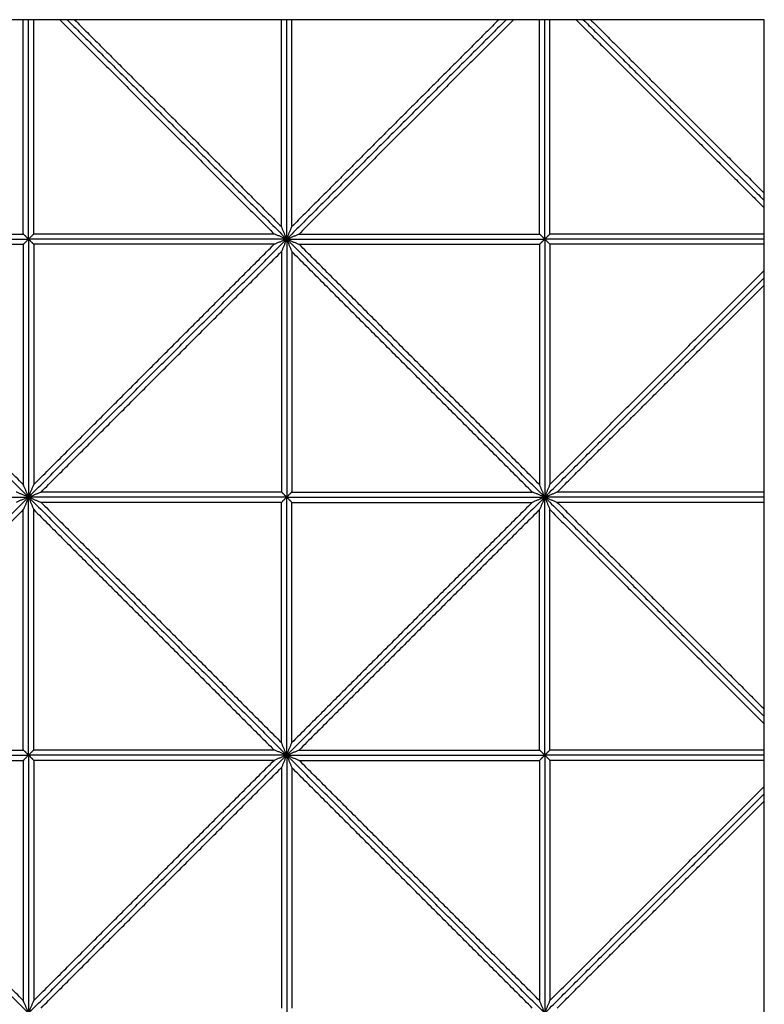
# Model space of a CAD drawing. Header units: millimetres. Extents: x 3058.1 to 3069.1, y 1872.4 to 1877.2.
# Tile 14 of 25: x 3063.8 to 3064.6, y 1873.2 to 1874.4. Entities that reach past the tile are written whole.
import ezdxf

# ---------------------------------------------------------------- set-up
doc = ezdxf.new("R2010")
doc.units = ezdxf.units.MM
doc.layers.add('Make2D', color=7, linetype='Continuous', true_color=0x000000)
doc.layers.add('Make2D$Visible$Curves', color=7, linetype='Continuous', true_color=0x000000)

# ---------------------------------------------------------------- blocks, each defined once
blk = doc.blocks.new('Akebia3')
at = {"layer": 'Make2D'}
blk.add_lwpolyline([(3062.6327, 1872.3627), (3064.6431, 1872.3627), (3064.6431, 1874.3731), (3062.6327, 1874.3731)], close=True, dxfattribs=at)
at = {"layer": 'Make2D$Visible$Curves', "color": 18, "lineweight": -3, "true_color": 0x000000}
for points, degree in [([(3063.7818, 1874.1239), (3063.7818, 1874.2485), (3063.7818, 1874.3731)], 2), ([(3063.7879, 1874.1179), (3063.7879, 1874.2455), (3063.7879, 1874.3731)], 2), ([(3063.7879, 1874.1179), (3063.7879, 1874.2455), (3063.7879, 1874.3731)], 2), ([(3063.7939, 1874.1239), (3063.7939, 1874.2485), (3063.7939, 1874.3731)], 2), ([(3063.8242, 1874.3731), (3063.9487, 1874.2485), (3064.0733, 1874.1239)], 2), ([(3063.8327, 1874.3731), (3063.9603, 1874.2455), (3064.0879, 1874.1179)], 2), ([(3063.8327, 1874.3731), (3063.9603, 1874.2455), (3064.0879, 1874.1179)], 2), ([(3063.8412, 1874.3731), (3063.9615, 1874.2528), (3064.0818, 1874.1325)], 2), ([(3064.0818, 1874.1325), (3064.0818, 1874.2528), (3064.0818, 1874.3731)], 2), ([(3064.0879, 1874.1179), (3064.0879, 1874.2455), (3064.0879, 1874.3731)], 2), ([(3064.0879, 1874.1179), (3064.0879, 1874.2455), (3064.0879, 1874.3731)], 2), ([(3064.3431, 1874.3731), (3064.2155, 1874.2455), (3064.0879, 1874.1179)], 2), ([(3064.3431, 1874.3731), (3064.2155, 1874.2455), (3064.0879, 1874.1179)], 2), ([(3064.3345, 1874.3731), (3064.2142, 1874.2528), (3064.0939, 1874.1325)], 2), ([(3064.0939, 1874.1325), (3064.0939, 1874.2528), (3064.0939, 1874.3731)], 2), ([(3064.3516, 1874.3731), (3064.227, 1874.2485), (3064.1024, 1874.1239)], 2), ([(3064.3818, 1874.1239), (3064.3818, 1874.2485), (3064.3818, 1874.3731)], 2), ([(3064.3879, 1874.1179), (3064.3879, 1874.2455), (3064.3879, 1874.3731)], 2), ([(3064.3879, 1874.1179), (3064.3879, 1874.2455), (3064.3879, 1874.3731)], 2), ([(3064.3939, 1874.1239), (3064.3939, 1874.2485), (3064.3939, 1874.3731)], 2), ([(3064.4242, 1874.3731), (3064.5336, 1874.2637), (3064.6431, 1874.1542)], 2), ([(3064.4327, 1874.3731), (3064.5379, 1874.2679), (3064.6431, 1874.1627)], 2), ([(3064.4327, 1874.3731), (3064.5379, 1874.2679), (3064.6431, 1874.1627)], 2), ([(3064.4412, 1874.3731), (3064.5421, 1874.2722), (3064.6431, 1874.1713)], 2), ([(3064.0879, 1874.1179), (3064.0876, 1874.1185), (3064.0872, 1874.1195), (3064.0865, 1874.1212), (3064.0859, 1874.1228), (3064.0852, 1874.1244), (3064.0845, 1874.126), (3064.0839, 1874.1276), (3064.0832, 1874.1292), (3064.0825, 1874.1309), (3064.0821, 1874.1319), (3064.0818, 1874.1325)], 3), ([(3064.0879, 1874.1179), (3064.0881, 1874.1185), (3064.0885, 1874.1195), (3064.0892, 1874.1212), (3064.0899, 1874.1228), (3064.0906, 1874.1244), (3064.0912, 1874.126), (3064.0919, 1874.1276), (3064.0926, 1874.1292), (3064.0932, 1874.1309), (3064.0937, 1874.1319), (3064.0939, 1874.1325)], 3), ([(3063.7879, 1873.8179), (3063.6379, 1873.9679), (3063.4879, 1874.1179)], 2), ([(3063.4879, 1874.1179), (3063.6379, 1874.1179), (3063.7879, 1874.1179)], 2), ([(3063.7879, 1873.8179), (3063.6379, 1873.9679), (3063.4879, 1874.1179)], 2), ([(3063.4879, 1874.1179), (3063.6379, 1874.1179), (3063.7879, 1874.1179)], 2), ([(3063.5024, 1874.1239), (3063.6421, 1874.1239), (3063.7818, 1874.1239)], 2), ([(3063.7879, 1874.1179), (3063.7876, 1874.1181), (3063.7872, 1874.1186), (3063.7865, 1874.1193), (3063.7859, 1874.1199), (3063.7852, 1874.1206), (3063.7845, 1874.1213), (3063.7839, 1874.1219), (3063.7832, 1874.1226), (3063.7825, 1874.1233), (3063.7821, 1874.1237), (3063.7818, 1874.1239)], 3), ([(3063.7879, 1874.1179), (3063.7876, 1874.1177), (3063.7872, 1874.1172), (3063.7865, 1874.1166), (3063.7859, 1874.1159), (3063.7852, 1874.1152), (3063.7845, 1874.1146), (3063.7839, 1874.1139), (3063.7832, 1874.1132), (3063.7825, 1874.1126), (3063.7821, 1874.1121), (3063.7818, 1874.1119)], 3), ([(3063.7879, 1874.1179), (3063.7881, 1874.1181), (3063.7885, 1874.1186), (3063.7892, 1874.1193), (3063.7899, 1874.1199), (3063.7906, 1874.1206), (3063.7912, 1874.1213), (3063.7919, 1874.1219), (3063.7926, 1874.1226), (3063.7932, 1874.1233), (3063.7937, 1874.1237), (3063.7939, 1874.1239)], 3), ([(3063.7879, 1874.1179), (3063.7879, 1873.9679), (3063.7879, 1873.8179)], 2), ([(3063.7879, 1873.8179), (3063.9379, 1873.9679), (3064.0879, 1874.1179)], 2), ([(3063.7879, 1874.1179), (3063.7881, 1874.1177), (3063.7885, 1874.1172), (3063.7892, 1874.1166), (3063.7899, 1874.1159), (3063.7906, 1874.1152), (3063.7912, 1874.1146), (3063.7919, 1874.1139), (3063.7926, 1874.1132), (3063.7932, 1874.1126), (3063.7937, 1874.1121), (3063.7939, 1874.1119)], 3), ([(3064.0879, 1874.1179), (3063.9379, 1874.1179), (3063.7879, 1874.1179)], 2), ([(3063.7879, 1873.8179), (3063.9379, 1873.9679), (3064.0879, 1874.1179)], 2), ([(3063.7879, 1874.1179), (3063.7879, 1873.9679), (3063.7879, 1873.8179)], 2), ([(3064.0879, 1874.1179), (3063.9379, 1874.1179), (3063.7879, 1874.1179)], 2), ([(3064.0733, 1874.1239), (3063.9336, 1874.1239), (3063.7939, 1874.1239)], 2), ([(3064.0879, 1874.1179), (3064.0873, 1874.1181), (3064.0863, 1874.1186), (3064.0846, 1874.1193), (3064.083, 1874.1199), (3064.0814, 1874.1206), (3064.0798, 1874.1213), (3064.0782, 1874.1219), (3064.0765, 1874.1226), (3064.0749, 1874.1233), (3064.0739, 1874.1237), (3064.0733, 1874.1239)], 3), ([(3064.0879, 1874.1179), (3064.0873, 1874.1177), (3064.0863, 1874.1172), (3064.0846, 1874.1166), (3064.083, 1874.1159), (3064.0814, 1874.1152), (3064.0798, 1874.1146), (3064.0782, 1874.1139), (3064.0765, 1874.1132), (3064.0749, 1874.1126), (3064.0739, 1874.1121), (3064.0733, 1874.1119)], 3), ([(3064.0879, 1874.1179), (3064.0876, 1874.1174), (3064.0872, 1874.1163), (3064.0865, 1874.1147), (3064.0859, 1874.1131), (3064.0852, 1874.1114), (3064.0845, 1874.1098), (3064.0839, 1874.1082), (3064.0832, 1874.1066), (3064.0825, 1874.105), (3064.0821, 1874.1039), (3064.0818, 1874.1034)], 3), ([(3064.0879, 1874.1179), (3064.0884, 1874.1181), (3064.0895, 1874.1186), (3064.0911, 1874.1193), (3064.0927, 1874.1199), (3064.0943, 1874.1206), (3064.096, 1874.1213), (3064.0976, 1874.1219), (3064.0992, 1874.1226), (3064.1008, 1874.1233), (3064.1019, 1874.1237), (3064.1024, 1874.1239)], 3), ([(3064.0879, 1874.1179), (3064.0879, 1873.9679), (3064.0879, 1873.8179)], 2), ([(3064.0879, 1874.1179), (3064.0881, 1874.1174), (3064.0885, 1874.1163), (3064.0892, 1874.1147), (3064.0899, 1874.1131), (3064.0906, 1874.1114), (3064.0912, 1874.1098), (3064.0919, 1874.1082), (3064.0926, 1874.1066), (3064.0932, 1874.105), (3064.0937, 1874.1039), (3064.0939, 1874.1034)], 3), ([(3064.0879, 1874.1179), (3064.0879, 1873.9679), (3064.0879, 1873.8179)], 2), ([(3064.3879, 1873.8179), (3064.2379, 1873.9679), (3064.0879, 1874.1179)], 2), ([(3064.0879, 1874.1179), (3064.0884, 1874.1177), (3064.0895, 1874.1172), (3064.0911, 1874.1166), (3064.0927, 1874.1159), (3064.0943, 1874.1152), (3064.096, 1874.1146), (3064.0976, 1874.1139), (3064.0992, 1874.1132), (3064.1008, 1874.1126), (3064.1019, 1874.1121), (3064.1024, 1874.1119)], 3), ([(3064.0879, 1874.1179), (3064.2379, 1874.1179), (3064.3879, 1874.1179)], 2), ([(3064.3879, 1873.8179), (3064.2379, 1873.9679), (3064.0879, 1874.1179)], 2), ([(3064.0879, 1874.1179), (3064.2379, 1874.1179), (3064.3879, 1874.1179)], 2), ([(3064.1024, 1874.1239), (3064.2421, 1874.1239), (3064.3818, 1874.1239)], 2), ([(3064.3879, 1874.1179), (3064.3876, 1874.1181), (3064.3872, 1874.1186), (3064.3865, 1874.1193), (3064.3859, 1874.1199), (3064.3852, 1874.1206), (3064.3845, 1874.1213), (3064.3839, 1874.1219), (3064.3832, 1874.1226), (3064.3825, 1874.1233), (3064.3821, 1874.1237), (3064.3818, 1874.1239)], 3), ([(3064.3879, 1874.1179), (3064.3876, 1874.1177), (3064.3872, 1874.1172), (3064.3865, 1874.1166), (3064.3859, 1874.1159), (3064.3852, 1874.1152), (3064.3845, 1874.1146), (3064.3839, 1874.1139), (3064.3832, 1874.1132), (3064.3825, 1874.1126), (3064.3821, 1874.1121), (3064.3818, 1874.1119)], 3), ([(3064.3879, 1874.1179), (3064.3881, 1874.1181), (3064.3885, 1874.1186), (3064.3892, 1874.1193), (3064.3899, 1874.1199), (3064.3906, 1874.1206), (3064.3912, 1874.1213), (3064.3919, 1874.1219), (3064.3926, 1874.1226), (3064.3932, 1874.1233), (3064.3937, 1874.1237), (3064.3939, 1874.1239)], 3), ([(3064.3879, 1874.1179), (3064.3879, 1873.9679), (3064.3879, 1873.8179)], 2), ([(3064.3879, 1874.1179), (3064.3881, 1874.1177), (3064.3885, 1874.1172), (3064.3892, 1874.1166), (3064.3899, 1874.1159), (3064.3906, 1874.1152), (3064.3912, 1874.1146), (3064.3919, 1874.1139), (3064.3926, 1874.1132), (3064.3932, 1874.1126), (3064.3937, 1874.1121), (3064.3939, 1874.1119)], 3), ([(3064.3879, 1874.1179), (3064.3879, 1873.9679), (3064.3879, 1873.8179)], 2), ([(3064.6431, 1874.1179), (3064.5155, 1874.1179), (3064.3879, 1874.1179)], 2), ([(3064.6431, 1874.1179), (3064.5155, 1874.1179), (3064.3879, 1874.1179)], 2), ([(3064.6431, 1874.1239), (3064.5185, 1874.1239), (3064.3939, 1874.1239)], 2), ([(3063.7818, 1873.8325), (3063.6421, 1873.9722), (3063.5024, 1874.1119)], 2), ([(3063.5024, 1874.1119), (3063.6421, 1874.1119), (3063.7818, 1874.1119)], 2), ([(3063.7818, 1874.1119), (3063.7818, 1873.9722), (3063.7818, 1873.8325)], 2), ([(3063.7939, 1873.8325), (3063.9336, 1873.9722), (3064.0733, 1874.1119)], 2), ([(3063.7939, 1874.1119), (3063.7939, 1873.9722), (3063.7939, 1873.8325)], 2), ([(3064.0733, 1874.1119), (3063.9336, 1874.1119), (3063.7939, 1874.1119)], 2), ([(3064.3818, 1873.8325), (3064.2421, 1873.9722), (3064.1024, 1874.1119)], 2), ([(3064.1024, 1874.1119), (3064.2421, 1874.1119), (3064.3818, 1874.1119)], 2), ([(3064.3818, 1874.1119), (3064.3818, 1873.9722), (3064.3818, 1873.8325)], 2), ([(3064.3939, 1874.1119), (3064.3939, 1873.9722), (3064.3939, 1873.8325)], 2), ([(3064.6431, 1874.1119), (3064.5185, 1874.1119), (3064.3939, 1874.1119)], 2), ([(3063.8024, 1873.8239), (3063.9421, 1873.9637), (3064.0818, 1874.1034)], 2), ([(3064.0818, 1874.1034), (3064.0818, 1873.9637), (3064.0818, 1873.8239)], 2), ([(3064.3733, 1873.8239), (3064.2336, 1873.9637), (3064.0939, 1874.1034)], 2), ([(3064.0939, 1874.1034), (3064.0939, 1873.9637), (3064.0939, 1873.8239)], 2), ([(3064.3879, 1873.8179), (3064.5155, 1873.9455), (3064.6431, 1874.0731)], 2), ([(3064.3879, 1873.8179), (3064.5155, 1873.9455), (3064.6431, 1874.0731)], 2), ([(3064.3939, 1873.8325), (3064.5185, 1873.9571), (3064.6431, 1874.0816)], 2), ([(3064.4024, 1873.8239), (3064.5227, 1873.9443), (3064.6431, 1874.0646)], 2), ([(3063.7879, 1873.8179), (3063.7876, 1873.8185), (3063.7872, 1873.8195), (3063.7865, 1873.8212), (3063.7859, 1873.8228), (3063.7852, 1873.8244), (3063.7845, 1873.826), (3063.7839, 1873.8276), (3063.7832, 1873.8292), (3063.7825, 1873.8309), (3063.7821, 1873.8319), (3063.7818, 1873.8325)], 3), ([(3063.7879, 1873.8179), (3063.7881, 1873.8185), (3063.7885, 1873.8195), (3063.7892, 1873.8212), (3063.7899, 1873.8228), (3063.7906, 1873.8244), (3063.7912, 1873.826), (3063.7919, 1873.8276), (3063.7926, 1873.8292), (3063.7932, 1873.8309), (3063.7937, 1873.8319), (3063.7939, 1873.8325)], 3), ([(3064.3879, 1873.8179), (3064.3876, 1873.8185), (3064.3872, 1873.8195), (3064.3865, 1873.8212), (3064.3859, 1873.8228), (3064.3852, 1873.8244), (3064.3845, 1873.826), (3064.3839, 1873.8276), (3064.3832, 1873.8292), (3064.3825, 1873.8309), (3064.3821, 1873.8319), (3064.3818, 1873.8325)], 3), ([(3064.3879, 1873.8179), (3064.3881, 1873.8185), (3064.3885, 1873.8195), (3064.3892, 1873.8212), (3064.3899, 1873.8228), (3064.3906, 1873.8244), (3064.3912, 1873.826), (3064.3919, 1873.8276), (3064.3926, 1873.8292), (3064.3932, 1873.8309), (3064.3937, 1873.8319), (3064.3939, 1873.8325)], 3), ([(3063.7879, 1873.8179), (3063.7873, 1873.8181), (3063.7863, 1873.8186), (3063.7846, 1873.8193), (3063.783, 1873.8199), (3063.7814, 1873.8206), (3063.7798, 1873.8213), (3063.7782, 1873.8219), (3063.7765, 1873.8226), (3063.7749, 1873.8233), (3063.7739, 1873.8237), (3063.7733, 1873.8239)], 3), ([(3063.7879, 1873.8179), (3063.7884, 1873.8181), (3063.7895, 1873.8186), (3063.7911, 1873.8193), (3063.7927, 1873.8199), (3063.7943, 1873.8206), (3063.796, 1873.8213), (3063.7976, 1873.8219), (3063.7992, 1873.8226), (3063.8008, 1873.8233), (3063.8019, 1873.8237), (3063.8024, 1873.8239)], 3), ([(3064.0818, 1873.8239), (3063.9421, 1873.8239), (3063.8024, 1873.8239)], 2), ([(3064.0879, 1873.8179), (3064.0876, 1873.8181), (3064.0872, 1873.8186), (3064.0865, 1873.8193), (3064.0859, 1873.8199), (3064.0852, 1873.8206), (3064.0845, 1873.8213), (3064.0839, 1873.8219), (3064.0832, 1873.8226), (3064.0825, 1873.8233), (3064.0821, 1873.8237), (3064.0818, 1873.8239)], 3), ([(3064.0879, 1873.8179), (3064.0881, 1873.8181), (3064.0885, 1873.8186), (3064.0892, 1873.8193), (3064.0899, 1873.8199), (3064.0906, 1873.8206), (3064.0912, 1873.8213), (3064.0919, 1873.8219), (3064.0926, 1873.8226), (3064.0932, 1873.8233), (3064.0937, 1873.8237), (3064.0939, 1873.8239)], 3), ([(3064.0939, 1873.8239), (3064.2336, 1873.8239), (3064.3733, 1873.8239)], 2), ([(3064.3879, 1873.8179), (3064.3873, 1873.8181), (3064.3863, 1873.8186), (3064.3846, 1873.8193), (3064.383, 1873.8199), (3064.3814, 1873.8206), (3064.3798, 1873.8213), (3064.3782, 1873.8219), (3064.3765, 1873.8226), (3064.3749, 1873.8233), (3064.3739, 1873.8237), (3064.3733, 1873.8239)], 3), ([(3064.3879, 1873.8179), (3064.3884, 1873.8181), (3064.3895, 1873.8186), (3064.3911, 1873.8193), (3064.3927, 1873.8199), (3064.3943, 1873.8206), (3064.396, 1873.8213), (3064.3976, 1873.8219), (3064.3992, 1873.8226), (3064.4008, 1873.8233), (3064.4019, 1873.8237), (3064.4024, 1873.8239)], 3), ([(3064.6431, 1873.8239), (3064.5227, 1873.8239), (3064.4024, 1873.8239)], 2), ([(3063.4879, 1873.8179), (3063.6379, 1873.8179), (3063.7879, 1873.8179)], 2), ([(3063.7879, 1873.8179), (3063.6379, 1873.6679), (3063.4879, 1873.5179)], 2), ([(3063.4879, 1873.8179), (3063.6379, 1873.8179), (3063.7879, 1873.8179)], 2), ([(3063.7879, 1873.8179), (3063.6379, 1873.6679), (3063.4879, 1873.5179)], 2), ([(3063.7879, 1873.8179), (3063.7873, 1873.8177), (3063.7863, 1873.8172), (3063.7846, 1873.8166), (3063.783, 1873.8159), (3063.7814, 1873.8152), (3063.7798, 1873.8146), (3063.7782, 1873.8139), (3063.7765, 1873.8132), (3063.7749, 1873.8126), (3063.7739, 1873.8121), (3063.7733, 1873.8119)], 3), ([(3063.7879, 1873.8179), (3063.7876, 1873.8174), (3063.7872, 1873.8163), (3063.7865, 1873.8147), (3063.7859, 1873.8131), (3063.7852, 1873.8114), (3063.7845, 1873.8098), (3063.7839, 1873.8082), (3063.7832, 1873.8066), (3063.7825, 1873.805), (3063.7821, 1873.8039), (3063.7818, 1873.8034)], 3), ([(3064.0879, 1873.8179), (3063.9379, 1873.8179), (3063.7879, 1873.8179)], 2), ([(3063.7879, 1873.5179), (3063.7879, 1873.6679), (3063.7879, 1873.8179)], 2), ([(3063.7879, 1873.8179), (3063.7884, 1873.8177), (3063.7895, 1873.8172), (3063.7911, 1873.8166), (3063.7927, 1873.8159), (3063.7943, 1873.8152), (3063.796, 1873.8146), (3063.7976, 1873.8139), (3063.7992, 1873.8132), (3063.8008, 1873.8126), (3063.8019, 1873.8121), (3063.8024, 1873.8119)], 3), ([(3063.7879, 1873.8179), (3063.9379, 1873.6679), (3064.0879, 1873.5179)], 2), ([(3064.0879, 1873.8179), (3063.9379, 1873.8179), (3063.7879, 1873.8179)], 2), ([(3063.7879, 1873.8179), (3063.7881, 1873.8174), (3063.7885, 1873.8163), (3063.7892, 1873.8147), (3063.7899, 1873.8131), (3063.7906, 1873.8114), (3063.7912, 1873.8098), (3063.7919, 1873.8082), (3063.7926, 1873.8066), (3063.7932, 1873.805), (3063.7937, 1873.8039), (3063.7939, 1873.8034)], 3), ([(3063.7879, 1873.8179), (3063.9379, 1873.6679), (3064.0879, 1873.5179)], 2), ([(3063.7879, 1873.5179), (3063.7879, 1873.6679), (3063.7879, 1873.8179)], 2), ([(3063.8024, 1873.8119), (3063.9421, 1873.6722), (3064.0818, 1873.5325)], 2), ([(3064.0818, 1873.8119), (3063.9421, 1873.8119), (3063.8024, 1873.8119)], 2), ([(3064.0879, 1873.8179), (3064.0876, 1873.8177), (3064.0872, 1873.8172), (3064.0865, 1873.8166), (3064.0859, 1873.8159), (3064.0852, 1873.8152), (3064.0845, 1873.8146), (3064.0839, 1873.8139), (3064.0832, 1873.8132), (3064.0825, 1873.8126), (3064.0821, 1873.8121), (3064.0818, 1873.8119)], 3), ([(3064.0818, 1873.5325), (3064.0818, 1873.6722), (3064.0818, 1873.8119)], 2), ([(3064.0879, 1873.8179), (3064.2379, 1873.8179), (3064.3879, 1873.8179)], 2), ([(3064.0879, 1873.5179), (3064.0879, 1873.6679), (3064.0879, 1873.8179)], 2), ([(3064.0879, 1873.8179), (3064.0881, 1873.8177), (3064.0885, 1873.8172), (3064.0892, 1873.8166), (3064.0899, 1873.8159), (3064.0906, 1873.8152), (3064.0912, 1873.8146), (3064.0919, 1873.8139), (3064.0926, 1873.8132), (3064.0932, 1873.8126), (3064.0937, 1873.8121), (3064.0939, 1873.8119)], 3), ([(3064.0879, 1873.5179), (3064.0879, 1873.6679), (3064.0879, 1873.8179)], 2), ([(3064.3879, 1873.8179), (3064.2379, 1873.6679), (3064.0879, 1873.5179)], 2), ([(3064.0879, 1873.8179), (3064.2379, 1873.8179), (3064.3879, 1873.8179)], 2), ([(3064.3879, 1873.8179), (3064.2379, 1873.6679), (3064.0879, 1873.5179)], 2), ([(3064.3733, 1873.8119), (3064.2336, 1873.6722), (3064.0939, 1873.5325)], 2), ([(3064.0939, 1873.8119), (3064.2336, 1873.8119), (3064.3733, 1873.8119)], 2), ([(3064.0939, 1873.5325), (3064.0939, 1873.6722), (3064.0939, 1873.8119)], 2), ([(3064.3879, 1873.8179), (3064.3873, 1873.8177), (3064.3863, 1873.8172), (3064.3846, 1873.8166), (3064.383, 1873.8159), (3064.3814, 1873.8152), (3064.3798, 1873.8146), (3064.3782, 1873.8139), (3064.3765, 1873.8132), (3064.3749, 1873.8126), (3064.3739, 1873.8121), (3064.3733, 1873.8119)], 3), ([(3064.3879, 1873.8179), (3064.3876, 1873.8174), (3064.3872, 1873.8163), (3064.3865, 1873.8147), (3064.3859, 1873.8131), (3064.3852, 1873.8114), (3064.3845, 1873.8098), (3064.3839, 1873.8082), (3064.3832, 1873.8066), (3064.3825, 1873.805), (3064.3821, 1873.8039), (3064.3818, 1873.8034)], 3), ([(3064.3879, 1873.5179), (3064.3879, 1873.6679), (3064.3879, 1873.8179)], 2), ([(3064.3879, 1873.8179), (3064.3884, 1873.8177), (3064.3895, 1873.8172), (3064.3911, 1873.8166), (3064.3927, 1873.8159), (3064.3943, 1873.8152), (3064.396, 1873.8146), (3064.3976, 1873.8139), (3064.3992, 1873.8132), (3064.4008, 1873.8126), (3064.4019, 1873.8121), (3064.4024, 1873.8119)], 3), ([(3064.3879, 1873.8179), (3064.3881, 1873.8174), (3064.3885, 1873.8163), (3064.3892, 1873.8147), (3064.3899, 1873.8131), (3064.3906, 1873.8114), (3064.3912, 1873.8098), (3064.3919, 1873.8082), (3064.3926, 1873.8066), (3064.3932, 1873.805), (3064.3937, 1873.8039), (3064.3939, 1873.8034)], 3), ([(3064.3879, 1873.5179), (3064.3879, 1873.6679), (3064.3879, 1873.8179)], 2), ([(3064.6431, 1873.8179), (3064.5155, 1873.8179), (3064.3879, 1873.8179)], 2), ([(3064.3879, 1873.8179), (3064.5155, 1873.6903), (3064.6431, 1873.5627)], 2), ([(3064.6431, 1873.8179), (3064.5155, 1873.8179), (3064.3879, 1873.8179)], 2), ([(3064.3879, 1873.8179), (3064.5155, 1873.6903), (3064.6431, 1873.5627)], 2), ([(3064.4024, 1873.8119), (3064.5227, 1873.6916), (3064.6431, 1873.5713)], 2), ([(3064.6431, 1873.8119), (3064.5227, 1873.8119), (3064.4024, 1873.8119)], 2), ([(3063.7818, 1873.8034), (3063.6421, 1873.6637), (3063.5024, 1873.5239)], 2), ([(3063.7818, 1873.5239), (3063.7818, 1873.6637), (3063.7818, 1873.8034)], 2), ([(3063.7939, 1873.8034), (3063.9336, 1873.6637), (3064.0733, 1873.5239)], 2), ([(3063.7939, 1873.5239), (3063.7939, 1873.6637), (3063.7939, 1873.8034)], 2), ([(3064.3818, 1873.8034), (3064.2421, 1873.6637), (3064.1024, 1873.5239)], 2), ([(3064.3818, 1873.5239), (3064.3818, 1873.6637), (3064.3818, 1873.8034)], 2), ([(3064.3939, 1873.5239), (3064.3939, 1873.6637), (3064.3939, 1873.8034)], 2), ([(3064.3939, 1873.8034), (3064.5185, 1873.6788), (3064.6431, 1873.5542)], 2), ([(3063.5024, 1873.5239), (3063.6421, 1873.5239), (3063.7818, 1873.5239)], 2), ([(3063.7879, 1873.5179), (3063.7876, 1873.5181), (3063.7872, 1873.5186), (3063.7865, 1873.5193), (3063.7859, 1873.5199), (3063.7852, 1873.5206), (3063.7845, 1873.5213), (3063.7839, 1873.5219), (3063.7832, 1873.5226), (3063.7825, 1873.5233), (3063.7821, 1873.5237), (3063.7818, 1873.5239)], 3), ([(3063.7879, 1873.5179), (3063.7881, 1873.5181), (3063.7885, 1873.5186), (3063.7892, 1873.5193), (3063.7899, 1873.5199), (3063.7906, 1873.5206), (3063.7912, 1873.5213), (3063.7919, 1873.5219), (3063.7926, 1873.5226), (3063.7932, 1873.5233), (3063.7937, 1873.5237), (3063.7939, 1873.5239)], 3), ([(3064.0733, 1873.5239), (3063.9336, 1873.5239), (3063.7939, 1873.5239)], 2), ([(3064.0879, 1873.5179), (3064.0873, 1873.5181), (3064.0863, 1873.5186), (3064.0846, 1873.5193), (3064.083, 1873.5199), (3064.0814, 1873.5206), (3064.0798, 1873.5213), (3064.0782, 1873.5219), (3064.0765, 1873.5226), (3064.0749, 1873.5233), (3064.0739, 1873.5237), (3064.0733, 1873.5239)], 3), ([(3064.0879, 1873.5179), (3064.0876, 1873.5185), (3064.0872, 1873.5195), (3064.0865, 1873.5212), (3064.0859, 1873.5228), (3064.0852, 1873.5244), (3064.0845, 1873.526), (3064.0839, 1873.5276), (3064.0832, 1873.5292), (3064.0825, 1873.5309), (3064.0821, 1873.5319), (3064.0818, 1873.5325)], 3), ([(3064.0879, 1873.5179), (3064.0881, 1873.5185), (3064.0885, 1873.5195), (3064.0892, 1873.5212), (3064.0899, 1873.5228), (3064.0906, 1873.5244), (3064.0912, 1873.526), (3064.0919, 1873.5276), (3064.0926, 1873.5292), (3064.0932, 1873.5309), (3064.0937, 1873.5319), (3064.0939, 1873.5325)], 3), ([(3064.0879, 1873.5179), (3064.0884, 1873.5181), (3064.0895, 1873.5186), (3064.0911, 1873.5193), (3064.0927, 1873.5199), (3064.0943, 1873.5206), (3064.096, 1873.5213), (3064.0976, 1873.5219), (3064.0992, 1873.5226), (3064.1008, 1873.5233), (3064.1019, 1873.5237), (3064.1024, 1873.5239)], 3), ([(3064.1024, 1873.5239), (3064.2421, 1873.5239), (3064.3818, 1873.5239)], 2), ([(3064.3879, 1873.5179), (3064.3876, 1873.5181), (3064.3872, 1873.5186), (3064.3865, 1873.5193), (3064.3859, 1873.5199), (3064.3852, 1873.5206), (3064.3845, 1873.5213), (3064.3839, 1873.5219), (3064.3832, 1873.5226), (3064.3825, 1873.5233), (3064.3821, 1873.5237), (3064.3818, 1873.5239)], 3), ([(3064.3879, 1873.5179), (3064.3881, 1873.5181), (3064.3885, 1873.5186), (3064.3892, 1873.5193), (3064.3899, 1873.5199), (3064.3906, 1873.5206), (3064.3912, 1873.5213), (3064.3919, 1873.5219), (3064.3926, 1873.5226), (3064.3932, 1873.5233), (3064.3937, 1873.5237), (3064.3939, 1873.5239)], 3), ([(3064.6431, 1873.5239), (3064.5185, 1873.5239), (3064.3939, 1873.5239)], 2), ([(3063.7879, 1873.2179), (3063.6379, 1873.3679), (3063.4879, 1873.5179)], 2), ([(3063.4879, 1873.5179), (3063.6379, 1873.5179), (3063.7879, 1873.5179)], 2), ([(3063.7879, 1873.2179), (3063.6379, 1873.3679), (3063.4879, 1873.5179)], 2), ([(3063.4879, 1873.5179), (3063.6379, 1873.5179), (3063.7879, 1873.5179)], 2), ([(3063.7818, 1873.2325), (3063.6421, 1873.3722), (3063.5024, 1873.5119)], 2), ([(3063.5024, 1873.5119), (3063.6421, 1873.5119), (3063.7818, 1873.5119)], 2), ([(3063.7879, 1873.5179), (3063.7876, 1873.5177), (3063.7872, 1873.5172), (3063.7865, 1873.5166), (3063.7859, 1873.5159), (3063.7852, 1873.5152), (3063.7845, 1873.5146), (3063.7839, 1873.5139), (3063.7832, 1873.5132), (3063.7825, 1873.5126), (3063.7821, 1873.5121), (3063.7818, 1873.5119)], 3), ([(3063.7818, 1873.5119), (3063.7818, 1873.3722), (3063.7818, 1873.2325)], 2), ([(3063.7879, 1873.5179), (3063.7879, 1873.3679), (3063.7879, 1873.2179)], 2), ([(3063.7879, 1873.2179), (3063.9379, 1873.3679), (3064.0879, 1873.5179)], 2), ([(3063.7879, 1873.5179), (3063.7881, 1873.5177), (3063.7885, 1873.5172), (3063.7892, 1873.5166), (3063.7899, 1873.5159), (3063.7906, 1873.5152), (3063.7912, 1873.5146), (3063.7919, 1873.5139), (3063.7926, 1873.5132), (3063.7932, 1873.5126), (3063.7937, 1873.5121), (3063.7939, 1873.5119)], 3), ([(3064.0879, 1873.5179), (3063.9379, 1873.5179), (3063.7879, 1873.5179)], 2), ([(3063.7879, 1873.2179), (3063.9379, 1873.3679), (3064.0879, 1873.5179)], 2), ([(3063.7879, 1873.5179), (3063.7879, 1873.3679), (3063.7879, 1873.2179)], 2), ([(3064.0879, 1873.5179), (3063.9379, 1873.5179), (3063.7879, 1873.5179)], 2), ([(3063.7939, 1873.2325), (3063.9336, 1873.3722), (3064.0733, 1873.5119)], 2), ([(3063.7939, 1873.5119), (3063.7939, 1873.3722), (3063.7939, 1873.2325)], 2), ([(3064.0733, 1873.5119), (3063.9336, 1873.5119), (3063.7939, 1873.5119)], 2), ([(3064.0879, 1873.5179), (3064.0873, 1873.5177), (3064.0863, 1873.5172), (3064.0846, 1873.5166), (3064.083, 1873.5159), (3064.0814, 1873.5152), (3064.0798, 1873.5146), (3064.0782, 1873.5139), (3064.0765, 1873.5132), (3064.0749, 1873.5126), (3064.0739, 1873.5121), (3064.0733, 1873.5119)], 3), ([(3064.0879, 1873.5179), (3064.0876, 1873.5174), (3064.0872, 1873.5163), (3064.0865, 1873.5147), (3064.0859, 1873.5131), (3064.0852, 1873.5114), (3064.0845, 1873.5098), (3064.0839, 1873.5082), (3064.0832, 1873.5066), (3064.0825, 1873.505), (3064.0821, 1873.5039), (3064.0818, 1873.5034)], 3), ([(3064.0879, 1873.5179), (3064.0879, 1873.3679), (3064.0879, 1873.2179)], 2), ([(3064.0879, 1873.5179), (3064.0881, 1873.5174), (3064.0885, 1873.5163), (3064.0892, 1873.5147), (3064.0899, 1873.5131), (3064.0906, 1873.5114), (3064.0912, 1873.5098), (3064.0919, 1873.5082), (3064.0926, 1873.5066), (3064.0932, 1873.505), (3064.0937, 1873.5039), (3064.0939, 1873.5034)], 3), ([(3064.0879, 1873.5179), (3064.0879, 1873.3679), (3064.0879, 1873.2179)], 2), ([(3064.3879, 1873.2179), (3064.2379, 1873.3679), (3064.0879, 1873.5179)], 2), ([(3064.0879, 1873.5179), (3064.0884, 1873.5177), (3064.0895, 1873.5172), (3064.0911, 1873.5166), (3064.0927, 1873.5159), (3064.0943, 1873.5152), (3064.096, 1873.5146), (3064.0976, 1873.5139), (3064.0992, 1873.5132), (3064.1008, 1873.5126), (3064.1019, 1873.5121), (3064.1024, 1873.5119)], 3), ([(3064.0879, 1873.5179), (3064.2379, 1873.5179), (3064.3879, 1873.5179)], 2), ([(3064.3879, 1873.2179), (3064.2379, 1873.3679), (3064.0879, 1873.5179)], 2), ([(3064.0879, 1873.5179), (3064.2379, 1873.5179), (3064.3879, 1873.5179)], 2), ([(3064.3818, 1873.2325), (3064.2421, 1873.3722), (3064.1024, 1873.5119)], 2), ([(3064.1024, 1873.5119), (3064.2421, 1873.5119), (3064.3818, 1873.5119)], 2), ([(3064.3879, 1873.5179), (3064.3876, 1873.5177), (3064.3872, 1873.5172), (3064.3865, 1873.5166), (3064.3859, 1873.5159), (3064.3852, 1873.5152), (3064.3845, 1873.5146), (3064.3839, 1873.5139), (3064.3832, 1873.5132), (3064.3825, 1873.5126), (3064.3821, 1873.5121), (3064.3818, 1873.5119)], 3), ([(3064.3818, 1873.5119), (3064.3818, 1873.3722), (3064.3818, 1873.2325)], 2), ([(3064.3879, 1873.5179), (3064.3879, 1873.3679), (3064.3879, 1873.2179)], 2), ([(3064.3879, 1873.5179), (3064.3881, 1873.5177), (3064.3885, 1873.5172), (3064.3892, 1873.5166), (3064.3899, 1873.5159), (3064.3906, 1873.5152), (3064.3912, 1873.5146), (3064.3919, 1873.5139), (3064.3926, 1873.5132), (3064.3932, 1873.5126), (3064.3937, 1873.5121), (3064.3939, 1873.5119)], 3), ([(3064.3879, 1873.5179), (3064.3879, 1873.3679), (3064.3879, 1873.2179)], 2), ([(3064.6431, 1873.5179), (3064.5155, 1873.5179), (3064.3879, 1873.5179)], 2), ([(3064.6431, 1873.5179), (3064.5155, 1873.5179), (3064.3879, 1873.5179)], 2), ([(3064.3939, 1873.5119), (3064.3939, 1873.3722), (3064.3939, 1873.2325)], 2), ([(3064.6431, 1873.5119), (3064.5185, 1873.5119), (3064.3939, 1873.5119)], 2), ([(3063.8024, 1873.2239), (3063.9421, 1873.3637), (3064.0818, 1873.5034)], 2), ([(3064.0818, 1873.5034), (3064.0818, 1873.3637), (3064.0818, 1873.2239)], 2), ([(3064.3733, 1873.2239), (3064.2336, 1873.3637), (3064.0939, 1873.5034)], 2), ([(3064.0939, 1873.5034), (3064.0939, 1873.3637), (3064.0939, 1873.2239)], 2), ([(3064.3939, 1873.2325), (3064.5185, 1873.3571), (3064.6431, 1873.4816)], 2), ([(3064.3879, 1873.2179), (3064.5155, 1873.3455), (3064.6431, 1873.4731)], 2), ([(3064.3879, 1873.2179), (3064.5155, 1873.3455), (3064.6431, 1873.4731)], 2), ([(3064.4024, 1873.2239), (3064.5227, 1873.3443), (3064.6431, 1873.4646)], 2), ([(3063.7879, 1873.2179), (3063.7876, 1873.2185), (3063.7872, 1873.2195), (3063.7865, 1873.2212), (3063.7859, 1873.2228), (3063.7852, 1873.2244), (3063.7845, 1873.226), (3063.7839, 1873.2276), (3063.7832, 1873.2292), (3063.7825, 1873.2309), (3063.7821, 1873.2319), (3063.7818, 1873.2325)], 3), ([(3063.7879, 1873.2179), (3063.7881, 1873.2185), (3063.7885, 1873.2195), (3063.7892, 1873.2212), (3063.7899, 1873.2228), (3063.7906, 1873.2244), (3063.7912, 1873.226), (3063.7919, 1873.2276), (3063.7926, 1873.2292), (3063.7932, 1873.2309), (3063.7937, 1873.2319), (3063.7939, 1873.2325)], 3), ([(3064.3879, 1873.2179), (3064.3876, 1873.2185), (3064.3872, 1873.2195), (3064.3865, 1873.2212), (3064.3859, 1873.2228), (3064.3852, 1873.2244), (3064.3845, 1873.226), (3064.3839, 1873.2276), (3064.3832, 1873.2292), (3064.3825, 1873.2309), (3064.3821, 1873.2319), (3064.3818, 1873.2325)], 3), ([(3064.3879, 1873.2179), (3064.3881, 1873.2185), (3064.3885, 1873.2195), (3064.3892, 1873.2212), (3064.3899, 1873.2228), (3064.3906, 1873.2244), (3064.3912, 1873.226), (3064.3919, 1873.2276), (3064.3926, 1873.2292), (3064.3932, 1873.2309), (3064.3937, 1873.2319), (3064.3939, 1873.2325)], 3)]:
    blk.add_open_spline(points, degree=degree, dxfattribs=at)

msp = doc.modelspace()

# ---------------------------------------------------------------- block references
msp.add_blockref('Akebia3', (0, 0))

doc.saveas('drawing.dxf')
